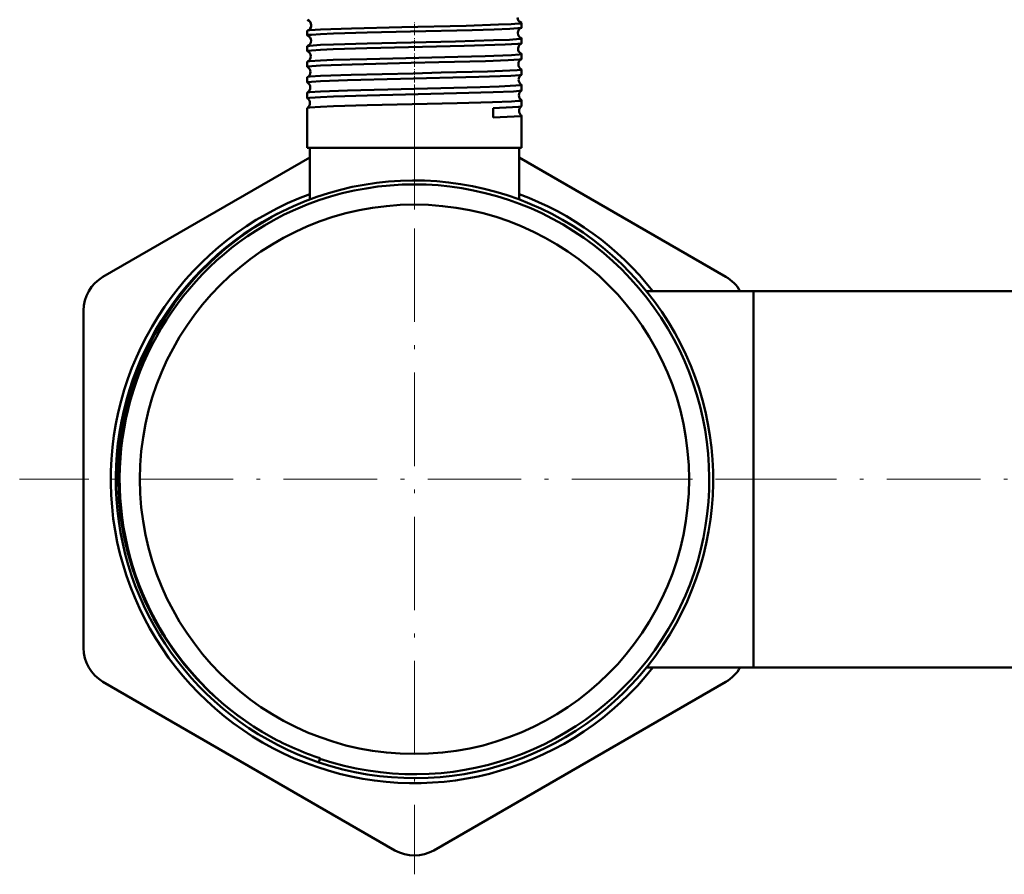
# Model space of a CAD drawing. Extents: x -1438 to 1837, y -1771 to 755.
# Tile 71 of 95: x 831 to 957, y -367 to -257. Entities that reach past the tile are written whole.
import ezdxf

# ---------------------------------------------------------------- set-up
doc = ezdxf.new("R2010")
doc.units = 0
doc.linetypes.add('DASHDOT', pattern=[18.5, 12, -3, 0.5, -3])

msp = doc.modelspace()

# ---------------------------------------------------------------- linework, layer by layer
at = {"color": 7, "linetype": 'DASHDOT', "lineweight": 18, "ltscale": 0.043443}
msp.add_line((881.75, -259.1), (881.75, -257.36), dxfattribs=at)
at = {"color": 7, "lineweight": 50}
for p, q in [((895.51, -258.11), (895.51, -257.53)), ((867.99, -259.12), (867.99, -258.52)), ((895.51, -260.12), (895.51, -259.52)), ((867.99, -261.13), (867.99, -260.51)), ((895.51, -262.14), (895.51, -261.5)), ((867.99, -263.15), (867.99, -262.5)), ((895.51, -264.16), (895.51, -263.49)), ((867.99, -265.17), (867.99, -264.48)), ((895.51, -266.18), (895.51, -265.47)), ((867.99, -267.19), (867.99, -266.46)), ((895.51, -268.2), (895.51, -267.45)), ((867.99, -273.55), (867.99, -268.44)), ((891.84, -268.44), (891.85, -269.66)), ((895.51, -273.55), (895.51, -269.43)), ((869.68, -273.55), (867.99, -273.55)), ((868.3, -280.18), (868.3, -273.55)), ((895.51, -273.55), (869.68, -273.55)), ((895.2, -280.18), (895.2, -273.55)), ((841.75, -290.12), (868.3, -274.79)), ((895.2, -274.79), (921.75, -290.12)), ((911.56, -291.95), (925.3, -291.95)), ((911.56, -291.95), (925.3, -291.95)), ((925.3, -331.37), (925.3, -291.95)), ((925.3, -291.95), (970.3, -291.95)), ((925.3, -316.1), (925.3, -291.95)), ((839.25, -337.75), (839.25, -294.45)), ((925.3, -340.25), (925.3, -316.1)), ((925.3, -340.25), (925.3, -331.37)), ((911.56, -340.25), (925.3, -340.25)), ((925.3, -340.25), (970.3, -340.25)), ((879.25, -363.73), (841.75, -342.08)), ((921.75, -342.08), (884.25, -363.73)), ((869.45, -352.44), (869.61, -351.96)), ((869.63, -351.91), (869.61, -351.96))]:
    msp.add_line(p, q, dxfattribs=at)
at = {"color": 7, "linetype": 'DASHDOT', "lineweight": 18, "ltscale": 0.044139}
msp.add_line((881.75, -261.12), (881.75, -259.35), dxfattribs=at)
at = {"color": 7, "linetype": 'DASHDOT', "lineweight": 18, "ltscale": 0.04498}
msp.add_line((881.75, -263.14), (881.75, -261.34), dxfattribs=at)
at = {"color": 7, "linetype": 'DASHDOT', "lineweight": 18, "ltscale": 0.045964}
msp.add_line((881.75, -265.16), (881.75, -263.32), dxfattribs=at)
at = {"color": 7, "linetype": 'DASHDOT', "lineweight": 18, "ltscale": 0.047104}
msp.add_line((881.75, -267.18), (881.75, -265.3), dxfattribs=at)
at = {"color": 7, "linetype": 'DASHDOT', "lineweight": 18}
for p, q in [((881.75, -265.4), (881.75, -366.8)), ((932.45, -316.1), (831.05, -316.1)), ((905.43, -316.1), (978.96, -316.1))]:
    msp.add_line(p, q, dxfattribs=at)
at = {"color": 7, "linetype": 'DASHDOT', "lineweight": 18, "ltscale": 0.382177}
msp.add_line((881.75, -281.45), (881.75, -266.16), dxfattribs=at)
at = {"color": 7, "lineweight": 50}
for points in [[(869.68, -258.37), (873.66, -258.23), (880.15, -258.06), (888.41, -257.87), (892.56, -257.74), (894.19, -257.67), (895.09, -257.61), (895.36, -257.58), (895.5, -257.55), (895.51, -257.54), (895.51, -257.54), (895.51, -257.53)], [(867.99, -259.12), (867.99, -259.11), (868, -259.11), (868, -259.11), (868.02, -259.1), (868.19, -259.06), (868.54, -259.03), (869.68, -258.96)], [(868.03, -258.5), (868.31, -258.46), (869.68, -258.37)], [(869.68, -258.96), (871.34, -258.89), (875.67, -258.76), (881.23, -258.62), (889.15, -258.43), (891.98, -258.34), (893.99, -258.26), (895.02, -258.2), (895.39, -258.15), (895.49, -258.13)], [(868.02, -260.49), (868.08, -260.48), (868.29, -260.45), (869.68, -260.35)], [(869.68, -260.35), (871.34, -260.29), (875.67, -260.16), (887.01, -259.89), (891.91, -259.75), (893.96, -259.67), (895.28, -259.58), (895.49, -259.54), (895.51, -259.53), (895.51, -259.52), (895.51, -259.52), (895.51, -259.52)], [(869.68, -260.97), (871.33, -260.9), (875.65, -260.77), (888.15, -260.47), (893.38, -260.3), (895.01, -260.21), (895.4, -260.16), (895.49, -260.14)], [(867.99, -261.13), (867.99, -261.13), (868, -261.12), (868, -261.12), (868.02, -261.11), (868.19, -261.08), (868.54, -261.04), (869.68, -260.97)], [(869.68, -262.34), (871.33, -262.27), (875.65, -262.15), (887.33, -261.87), (890.81, -261.77), (894.23, -261.64), (895.19, -261.57), (895.48, -261.53), (895.5, -261.52), (895.51, -261.51), (895.51, -261.51), (895.51, -261.5)], [(867.99, -263.15), (867.99, -263.15), (868, -263.14), (868, -263.14), (868.02, -263.13), (868.23, -263.09), (868.58, -263.05), (869.68, -262.99)], [(868.01, -262.48), (868.07, -262.46), (868.28, -262.43), (869.68, -262.34)], [(869.68, -262.99), (873.73, -262.84), (881.32, -262.65), (884.87, -262.57), (890.86, -262.41), (893.79, -262.3), (895.23, -262.2), (895.44, -262.17), (895.5, -262.15)], [(869.68, -264.32), (873.61, -264.18), (881.6, -263.99), (885.19, -263.9), (891.11, -263.75), (893.99, -263.64), (894.93, -263.58), (895.45, -263.52), (895.49, -263.51), (895.51, -263.5), (895.51, -263.49), (895.51, -263.49), (895.51, -263.49)], [(869.68, -265.01), (873.13, -264.88), (879.97, -264.7), (890.03, -264.45), (894.13, -264.3), (895.29, -264.22), (895.46, -264.19), (895.5, -264.17)], [(867.99, -265.17), (867.99, -265.17), (868, -265.16), (868, -265.16), (868.02, -265.15), (868.19, -265.11), (868.54, -265.08), (869.68, -265.01)], [(868.01, -264.47), (868.07, -264.45), (868.34, -264.41), (869.68, -264.32)], [(869.68, -266.3), (873.14, -266.18), (881.77, -265.97), (890.17, -265.76), (892.62, -265.68), (894.77, -265.57), (895.34, -265.52), (895.49, -265.49), (895.51, -265.48), (895.51, -265.48), (895.51, -265.47), (895.51, -265.47)], [(868, -266.45), (868.05, -266.43), (868.26, -266.4), (869.68, -266.3)], [(869.68, -267.03), (871.34, -266.96), (875.67, -266.83), (887.17, -266.55), (891.84, -266.42), (894.48, -266.3), (895.23, -266.24), (895.45, -266.21), (895.5, -266.19)], [(867.99, -267.19), (868, -267.18), (868, -267.18), (868.01, -267.18), (868.03, -267.17), (868.31, -267.12), (869.68, -267.03)], [(869.68, -268.28), (871.34, -268.21), (875.67, -268.09), (887.22, -267.82), (891.76, -267.69), (894.21, -267.59), (895.09, -267.53), (895.36, -267.5), (895.5, -267.47), (895.51, -267.46), (895.51, -267.46), (895.51, -267.45)], [(868, -268.43), (868.05, -268.41), (868.25, -268.38), (869.68, -268.28)], [(891.84, -268.44), (894.33, -268.34), (895.1, -268.28), (895.44, -268.23), (895.49, -268.22), (895.51, -268.21)], [(891.85, -269.66), (894.57, -269.54), (895.4, -269.47), (895.48, -269.45), (895.5, -269.44), (895.51, -269.43), (895.51, -269.43), (895.51, -269.43)], [(863.37, -282.45), (861.3, -283.68), (859.32, -285.05), (857.43, -286.53), (855.64, -288.13), (853.94, -289.83), (852.36, -291.64), (850.9, -293.54), (849.56, -295.53), (848.41, -297.49), (847.37, -299.51), (846.46, -301.59), (845.67, -303.72), (845.13, -305.49), (844.67, -307.28), (844.29, -309.09), (844.05, -310.59), (843.83, -312.58), (843.71, -314.57), (843.69, -316.56), (843.78, -318.59), (844.02, -320.88), (844.39, -323.15), (844.89, -325.4), (845.54, -327.61), (846.31, -329.78), (847.22, -331.9), (848.25, -333.95), (849.45, -336.02), (850.78, -338.01), (852.22, -339.9), (853.79, -341.71), (855.47, -343.41), (857.25, -345), (859.13, -346.48), (861.09, -347.84), (862.19, -348.52), (863.3, -349.16)]]:
    msp.add_lwpolyline(points, dxfattribs=at)
msp.add_circle((881.75, -316.1), 35.26, dxfattribs=at)
for centre, radius, start, end in [((868.03, -257.08), 0.0422, 210.0702, 265.0705), ((867.77, -257.81), 0.73, 1.4199, 69.6719), ((867.77, -257.82), 0.731, 290.3317, 2.1483), ((895.72, -256.82), 0.729, 178.5317, 250.7312), ((895.47, -257.56), 0.0493, 33.2983, 86.6669), ((868.03, -258.55), 0.0417, 94.7899, 149.6715), ((868.02, -259.1), 0.0319, 204.88, 261.7169), ((867.74, -259.81), 0.732, 1.4841, 67.3695), ((895.75, -258.81), 0.731, 111.4502, 179.2961), ((895.75, -258.82), 0.732, 178.6422, 248.5654), ((895.48, -258.09), 0.0364, 276.5729, 332.6515), ((867.74, -259.82), 0.733, 292.6136, 2.0865), ((895.79, -260.81), 0.733, 113.9109, 179.2209), ((895.48, -259.53), 0.0356, 27.46, 83.5048), ((895.49, -260.11), 0.0283, 280.1332, 337.4675), ((868.02, -260.52), 0.0312, 98.2306, 155.0533), ((868.02, -261.12), 0.0253, 200.383, 257.9495), ((867.7, -261.81), 0.734, 1.5631, 64.7807), ((895.79, -260.82), 0.734, 178.7009, 246.118), ((895.49, -261.52), 0.0275, 22.5607, 79.8975), ((868.02, -262.51), 0.0246, 102.0094, 159.5784), ((867.7, -261.82), 0.735, 295.1986, 2.0065), ((895.83, -262.81), 0.735, 116.5637, 179.1591), ((895.83, -262.82), 0.735, 178.7582, 243.4598), ((895.49, -262.13), 0.0228, 284.0287, 341.7636), ((868.01, -263.14), 0.0209, 196.5012, 253.9024), ((867.66, -263.81), 0.735, 1.6075, 62.0471), ((867.66, -263.82), 0.736, 297.9366, 1.9563), ((895.86, -264.81), 0.736, 119.3855, 179.1118), ((895.49, -263.5), 0.0223, 18.5103, 76.0741), ((895.49, -264.15), 0.0192, 288.2797, 345.1875), ((868.01, -264.49), 0.0202, 106.0603, 163.3658), ((868.01, -265.16), 0.0177, 193.327, 249.6484), ((867.63, -265.81), 0.737, 1.6397, 59.1509), ((895.86, -264.82), 0.736, 178.7911, 240.6484), ((895.5, -265.48), 0.0186, 15.0084, 71.8596), ((868.01, -266.46), 0.0171, 110.3029, 166.5923), ((867.63, -265.82), 0.737, 300.8406, 1.9104), ((895.9, -266.81), 0.737, 122.3588, 179.0727), ((895.5, -266.17), 0.0165, 292.5451, 348.0965), ((868.01, -267.19), 0.0154, 190.5333, 245.1177), ((867.59, -267.81), 0.738, 1.6752, 56.116), ((867.59, -267.82), 0.738, 303.871, 1.8876), ((895.9, -266.82), 0.738, 178.8311, 237.6762), ((895.5, -267.45), 0.0158, 11.927, 67.4864), ((868.01, -268.44), 0.0148, 114.6231, 169.3201), ((895.93, -268.81), 0.738, 125.4586, 179.0518), ((895.93, -268.82), 0.738, 178.8643, 234.5674), ((895.5, -268.2), 0.0145, 297.1264, 350.6867), ((895.5, -269.43), 0.0138, 9.4857, 62.9641), ((881.75, -316.1), 38.36, 251.2996, 116.3152), ((881.75, -316.1), 37.86, 251.2932, 118.6479), ((881.75, -316.1), 39, 110.1743, 321.7398), ((881.75, -316.1), 39, 38.2598, 69.8263), ((881.75, -316.1), 38.36, 116.3153, 251.3089), ((882.08, -316.06), 38.47, 116.7825, 119.108), ((881.75, -316.1), 37.86, 118.6479, 240.8335), ((844.25, -294.45), 5, 120, 180), ((919.25, -294.45), 5, 29.9872, 60), ((844.25, -337.75), 5, 180, 240), ((919.25, -337.75), 5, 300, 330.004), ((881.61, -315.62), 38.21, 241.3733, 251.7284), ((881.75, -359.4), 5, 240, 300)]:
    msp.add_arc(centre, radius, start, end, dxfattribs=at)

doc.saveas('drawing.dxf')
